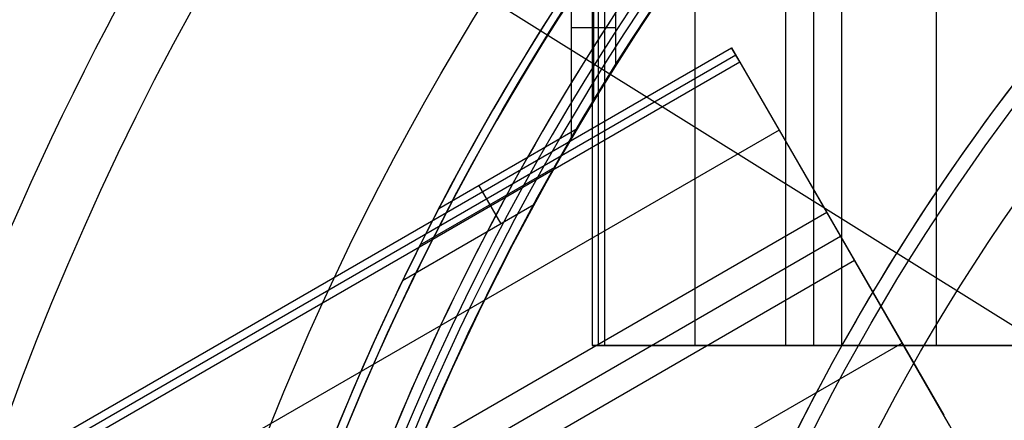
# Model space of a CAD drawing. Extents: x 19499 to 20475, y -6718 to -5871.
# Tile 18 of 60: x 19910 to 19938, y -6374 to -6362. Entities that reach past the tile are written whole.
import ezdxf

# ---------------------------------------------------------------- set-up
doc = ezdxf.new("R2010")
doc.units = 0
doc.layers.get('0').update_dxf_attribs({"linetype": 'CONTINUOUS'})
for name, color, linetype in [('BLANCO_METALICO', 7, 'CONTINUOUS'), ('COLOR', 7, 'CONTINUOUS'), ('LUZ', 7, 'CONTINUOUS')]:
    doc.layers.add(name, color=color, linetype=linetype)

msp = doc.modelspace()

# ---------------------------------------------------------------- linework, layer by layer
for p, q in [((19931.72561517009, -6371.428438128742, 51.53582294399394), (19931.72561517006, -5871.506605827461, 51.53582294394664)), ((19932.50223641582, -6371.428438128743, 51.95876642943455), (19932.50223641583, -5871.43905694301, 51.95876642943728)), ((19933.2788576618, -5871.438871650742, 52.38170991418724), (19933.27885766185, -6371.428438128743, 52.3817099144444)), ((19935.93829547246, -6371.428438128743, 52.75204316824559), (19935.93829547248, -5871.438871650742, 52.75204316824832)), ((19929.18956400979, -6371.428438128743, 51.1826715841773), (19929.18956400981, -5872.529603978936, 51.18267158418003)), ((19926.3054628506, -5877.438871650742, 52.3370903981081), (19926.30546285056, -6371.428438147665, 52.33709039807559)), ((19926.47948785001, -6371.428438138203, 51.58330531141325), (19926.47948785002, -5877.438871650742, 51.58330531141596)), ((19926.65351284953, -5877.438871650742, 50.82952022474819), (19926.65351284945, -6371.428438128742, 50.82952022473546)), ((19926.96217262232, -6359.442406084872, 49.49256787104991), (19926.96217262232, -6363.597213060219, 49.4925678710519)), ((19926.33911658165, -6360.347359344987, 52.19132007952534), (19926.33911658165, -6364.60412907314, 52.19132007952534)), ((19925.71606054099, -6361.282370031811, 54.89007228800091), (19925.71606054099, -6365.650211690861, 54.89007228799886)), ((19926.96217262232, -6362.546308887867, 49.49256787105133), (19925.71606054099, -6362.546308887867, 54.89007228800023)), ((19502.39954974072, -6610.096958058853, 78.50723206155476), (19930.20706351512, -6363.102174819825, 78.50723206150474)), ((19502.51202526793, -6610.291771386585, 79.48160212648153), (19930.31953904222, -6363.296988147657, 79.48160212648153)), ((19930.20706351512, -6363.102174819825, 78.50723206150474), (19932.86650132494, -6367.708456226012, 77.76656555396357)), ((19930.43201456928, -6363.491801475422, 80.4559721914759), (19930.20706351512, -6363.102174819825, 78.50723206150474)), ((19502.62450079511, -6610.486584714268, 80.45597219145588), (19930.43201456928, -6363.491801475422, 80.4559721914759)), ((19930.43201456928, -6363.491801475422, 80.4559721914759), (19937.82257222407, -6376.29262283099, 77.04348283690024)), ((19931.53678242, -6365.405315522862, 78.13689880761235), (19499.40420176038, -6614.8971772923, 78.13689880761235)), ((19922.01803043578, -6367.591314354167, 77.61144966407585), (19925.88839477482, -6365.356758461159, 77.61144966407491)), ((19921.49653761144, -6368.611841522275, 80.31020187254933), (19925.26316966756, -6366.437175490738, 80.31020187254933)), ((19923.75703713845, -6368.026184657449, 83.00895408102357), (19923.13398109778, -6366.947019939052, 77.61144966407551)), ((19932.66970133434, -6367.367588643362, 77.82137531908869), (19936.13786127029, -6373.374617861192, 77.8213751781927)), ((19932.86650132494, -6367.708456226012, 77.76656555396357), (19499.89349510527, -6617.685537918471, 77.7665655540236)), ((19924.67440658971, -6367.49654115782, 83.00895408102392), (19921.00262346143, -6369.616446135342, 83.00895408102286)), ((19932.86650132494, -6367.708456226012, 77.76656555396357), (19933.64312257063, -6369.053603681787, 76.92067858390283)), ((19933.25481194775, -6368.381029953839, 77.34362206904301), (19500.25114575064, -6618.375813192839, 77.34362206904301)), ((19933.64312257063, -6369.053603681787, 76.92067858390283), (19500.63945637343, -6619.048386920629, 76.92067858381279)), ((19936.30256038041, -6373.659885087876, 76.18001207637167), (19933.64312257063, -6369.053603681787, 76.92067858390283)), ((19934.0148178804, -6369.697398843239, 78.80166155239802), (19934.01481786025, -6369.697398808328, 76.81715961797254)), ((19934.97284147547, -6371.356744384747, 76.55034533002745), (19501.96917527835, -6621.351527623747, 76.55034533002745)), ((19941.17177491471, -6371.428438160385, 55.76924897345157), (19926.30546285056, -6371.428438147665, 52.33709039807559)), ((19926.30546285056, -6371.428438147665, 52.33709039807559), (19926.65351284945, -6371.428438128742, 50.82952022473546)), ((19926.65351284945, -6371.428438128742, 50.82952022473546), (19931.72561517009, -6371.428438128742, 51.53582294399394)), ((19938.92276108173, -6371.428438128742, 53.29938470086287), (19930.47361666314, -6371.428438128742, 53.29938452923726)), ((19931.72561517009, -6371.428438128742, 51.53582294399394), (19933.27885766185, -6371.428438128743, 52.3817099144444)), ((19933.27885766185, -6371.428438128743, 52.3817099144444), (19938.59773328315, -6371.428438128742, 53.12237642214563)), ((19933.92414092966, -6371.428438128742, 54.09600082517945), (19933.92414096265, -6371.428438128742, 52.47156720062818))]:
    msp.add_line(p, q)
at = {"extrusion": (-0.22495105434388, -7.42592876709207e-14, 0.9743700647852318)}
msp.add_lwpolyline([(6365.65021169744, 19427.3688284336), (6365.139662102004, 19427.67779683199), (6364.631116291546, 19427.99146154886), (6364.124634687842, 19428.30980361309), (6363.620277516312, 19428.63280297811), (6363.1181047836, 19428.96043852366), (6362.618176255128, 19429.2926880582), (6362.120551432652, 19429.62952832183), (6361.625289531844, 19429.97093498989), (6361.132449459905, 19430.31688267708), (6360.642089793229, 19430.66734494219), (6360.154268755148, 19431.02229429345), (6359.669044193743, 19431.38170219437), (6359.186473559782, 19431.74553907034), (6358.706613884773, 19432.11377431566), (6358.229521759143, 19432.48637630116), (6357.755253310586, 19432.86331238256), (6357.283864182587, 19433.2445489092), (6356.81540951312, 19433.63005123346), (6356.349943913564, 19434.01978372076), (6355.887521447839, 19434.41370976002), (6355.428195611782, 19434.81179177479), (6354.97201931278, 19435.21399123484), (6354.519044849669, 19435.62026866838), (6354.069323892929, 19436.03058367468), (6353.622907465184, 19436.4448949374), (6353.179845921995, 19436.86316023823), (6352.740188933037, 19437.2853364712), (6352.303985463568, 19437.71137965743), (6351.871283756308, 19438.14124496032), (6351.442131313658, 19438.57488670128), (6351.016574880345, 19439.01225837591), (6350.594660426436, 19439.45331267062), (6350.176433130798, 19439.89800147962), (6349.761937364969, 19440.34627592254), (6349.351216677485, 19440.79808636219), (6348.944313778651, 19441.25338242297), (6348.541270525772, 19441.71211300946), (6348.142127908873, 19442.17422632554), (6347.746926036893, 19442.63966989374), (6347.355704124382, 19443.10839057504), (6346.968500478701, 19443.58033458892), (6346.585352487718, 19444.05544753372), (6346.206296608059, 19444.53367440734), (6345.83136835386, 19445.01495962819), (6345.460602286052, 19445.49924705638), (6345.094032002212, 19445.98648001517), (6344.731690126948, 19446.47660131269), (6344.37360830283, 19446.96955326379), (6344.019817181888, 19447.4652777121), (6343.670346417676, 19447.96371605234), (6343.32522465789, 19448.46480925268), (6342.984479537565, 19448.96849787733), (6342.648137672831, 19449.47472210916), (6342.316224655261, 19449.98342177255), (6341.988765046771, 19450.49453635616), (6341.665782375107, 19451.00800503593), (6341.34729912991, 19451.52376669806), (6341.033336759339, 19452.04175996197), (6340.723915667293, 19452.5619232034), (6340.419055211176, 19453.08419457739), (6340.118773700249, 19453.60851204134), (6339.823088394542, 19454.13481337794), (6339.53201550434, 19454.66303621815), (6339.245570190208, 19455.19311806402), (6338.963766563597, 19455.72499631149), (6338.686617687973, 19456.25860827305), (6338.41413558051, 19456.7938912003), (6338.146331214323, 19457.33078230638), (6337.883214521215, 19457.86921878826), (6337.624794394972, 19458.40913784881), (6337.371078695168, 19458.9504767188), (6337.122074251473, 19459.4931726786), (6336.877786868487, 19460.03716307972), (6336.638221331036, 19460.58238536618), (6336.403381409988, 19461.1287770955), (6336.173269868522, 19461.67627595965), (6335.947888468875, 19462.22481980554), (6335.727237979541, 19462.77434665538), (6335.511318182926, 19463.32479472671), (6335.300127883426, 19463.87610245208), (6335.093664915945, 19464.42820849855), (6334.891926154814, 19464.98105178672), (6334.694907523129, 19465.5345715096), (6334.502604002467, 19466.088707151), (6334.315009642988, 19466.64339850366), (6334.132117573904, 19467.198585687), (6333.95392001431, 19467.75420916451), (6333.780408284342, 19468.31020976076), (6333.611572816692, 19468.86652867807), (6333.447403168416, 19469.42310751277), (6333.28788803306, 19469.97988827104), (6333.133015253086, 19470.53681338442), (6332.982771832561, 19471.09382572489), (6332.837143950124, 19471.6508686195), (6332.696116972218, 19472.20788586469), (6332.559675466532, 19472.76482174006), (6332.427803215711, 19473.32162102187), (6332.300483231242, 19473.87822899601), (6332.177697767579, 19474.43459147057), (6332.05942833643, 19474.99065478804), (6331.945655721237, 19475.54636583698), (6331.836359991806, 19476.10167206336), (6331.731520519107, 19476.65652148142), (6331.631115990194, 19477.2108626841), (6331.535124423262, 19477.76464485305), (6331.443523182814, 19478.31781776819), (6331.356288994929, 19478.87033181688), (6331.273397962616, 19479.42213800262), (6331.194825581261, 19479.97318795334), (6331.120546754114, 19480.52343392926), (6331.05053580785, 19481.07282883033), (6330.984766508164, 19481.62132620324), (6330.923212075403, 19482.16888024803), (6330.865845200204, 19482.71544582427), (6330.81263805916, 19483.26097845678), (6330.76356233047, 19483.80543434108), (6330.718589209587, 19484.34877034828), (6330.677689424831, 19484.89094402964), (6330.640833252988, 19485.43191362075), (6330.607990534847, 19485.97163804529), (6330.579130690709, 19486.5100769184), (6330.554222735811, 19487.04719054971), (6330.533235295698, 19487.58293994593), (6330.516136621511, 19488.11728681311), (6330.502894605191, 19488.65019355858), (6330.493476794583, 19489.18162329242), (6330.487850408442, 19489.71153982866), (6330.48598235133, 19490.23990768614), (6330.487781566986, 19490.75844860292), (6330.493200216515, 19491.27848183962), (6330.502269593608, 19491.79997387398), (6330.515020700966, 19492.32289052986), (6330.531484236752, 19492.84719697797), (6330.551690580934, 19493.3728577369), (6330.575669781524, 19493.89983667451), (6330.603451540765, 19494.42809700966), (6330.635065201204, 19494.95760131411), (6330.670539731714, 19495.48831151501), (6330.709903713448, 19496.02018889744), (6330.753185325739, 19496.55319410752), (6330.800412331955, 19497.08728715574), (6330.851612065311, 19497.62242742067), (6330.906811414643, 19498.158573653), (6330.966036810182, 19498.69568398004), (6331.029314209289, 19499.23371591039), (6331.096669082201, 19499.77262633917), (6331.168126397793, 19500.3123715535), (6331.243710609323, 19500.85290723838), (6331.323445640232, 19501.39418848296), (6331.407354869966, 19501.93616978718), (6331.495461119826, 19502.47880506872), (6331.587786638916, 19503.0220476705), (6331.684353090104, 19503.56585036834), (6331.7851815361, 19504.11016537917), (6331.890292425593, 19504.65494436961), (6331.999705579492, 19505.20013846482), (6332.113440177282, 19505.74569825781), (6332.231514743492, 19506.29157381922), (6332.353947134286, 19506.83771470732), (6332.48075452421, 19507.38406997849), (6332.611953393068, 19507.93058819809), (6332.747559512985, 19508.47721745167), (6332.887587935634, 19509.02390535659), (6333.032052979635, 19509.570599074), (6333.180968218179, 19510.11724532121), (6333.334346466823, 19510.66379038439), (6333.492199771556, 19511.21018013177), (6333.65453939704, 19511.75636002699), (6333.821375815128, 19512.30227514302), (6333.99271869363, 19512.84787017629), (6334.168576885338, 19513.39308946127), (6334.348958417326, 19513.93787698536), (6334.53387048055, 19514.48217640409), (6334.723319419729, 19515.02593105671), (6334.917310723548, 19515.56908398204), (6335.115849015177, 19516.11157793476), (6335.318938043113, 19516.65335540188), (6335.526580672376, 19517.19435861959), (6335.738778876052, 19517.73452959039), (6335.955533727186, 19518.27381010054), (6336.176845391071, 19518.81214173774), (6336.402713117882, 19519.34946590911), (6336.633135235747, 19519.88572385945), (6336.868109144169, 19520.42085668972), (6337.107631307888, 19520.95480537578), (6337.351697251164, 19521.48751078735), (6337.600301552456, 19522.01891370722), (6337.853437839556, 19522.54895485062), (6338.111098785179, 19523.07757488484), (6338.373276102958, 19523.60471444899), (6338.639960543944, 19524.13031417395), (6338.911141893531, 19524.65431470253), (6339.186808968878, 19525.17665670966), (6339.466949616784, 19525.69728092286), (6339.751550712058, 19526.21612814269), (6340.040598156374, 19526.73313926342), (6340.334076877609, 19527.24825529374), (6340.631970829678, 19527.76141737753), (6340.934262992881, 19528.27256681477), (6341.240935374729, 19528.78164508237), (6341.551969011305, 19529.28859385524), (6341.867343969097, 19529.79335502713), (6342.187039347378, 19530.2958707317), (6342.51103328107, 19530.7960833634), (6342.839302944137, 19531.29393559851), (6343.171824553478, 19531.78937041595), (6343.508573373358, 19532.28233111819), (6343.849523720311, 19532.77276135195), (6344.194648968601, 19533.26060512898), (6344.543921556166, 19533.74580684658), (6344.897312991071, 19534.22831130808), (6345.254793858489, 19534.70806374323), (6345.61633382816, 19535.18500982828), (6345.981901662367, 19535.65909570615), (6346.351465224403, 19536.13026800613), (6346.724991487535, 19536.59847386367), (6347.102446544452, 19537.06366093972), (6347.483795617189, 19537.52577744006), (6347.869003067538, 19537.98477213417), (6348.258032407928, 19538.44059437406), (6348.650846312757, 19538.89319411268), (6349.047406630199, 19539.34252192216), (6349.447674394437, 19539.78852901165), (6349.851609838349, 19540.23116724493), (6350.259172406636, 19540.67038915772), (6350.670320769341, 19541.10614797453), (6351.085012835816, 19541.5383976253), (6351.503205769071, 19541.96709276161), (6351.924856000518, 19542.39218877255), (6352.3499192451, 19542.81364180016), (6352.778350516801, 19543.23140875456), (6353.210104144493, 19543.64544732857), (6353.645133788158, 19544.05571601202), (6354.083392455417, 19544.46217410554), (6354.524832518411, 19544.86478173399), (6354.96940573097, 19545.26349985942), (6355.417063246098, 19545.65829029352), (6355.867755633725, 19546.04911570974), (6356.32143289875, 19546.4359396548), (6356.77804449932, 19546.81872655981), (6357.237539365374, 19547.1974417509), (6357.699865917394, 19547.5720514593), (6358.164972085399, 19547.94252283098), (6358.632805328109, 19548.30882393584), (6359.103312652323, 19548.67092377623), (6359.576440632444, 19549.02879229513), (6360.052135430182, 19549.3824003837), (6360.530342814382, 19549.73171988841), (6361.011008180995, 19550.07672361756), (6361.49407657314, 19550.4173853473), (6361.979492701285, 19550.7536798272), (6362.467200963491, 19551.08558278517), (6362.957145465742, 19551.41307093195), (6363.449270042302, 19551.73612196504), (6363.943518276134, 19552.05471457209), (6364.439833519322, 19552.36882843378)], dxfattribs=at)
at = {"extrusion": (-0.2249510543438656, 5.193090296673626e-14, 0.9743700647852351)}
msp.add_lwpolyline([(6365.957210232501, 19552.0150576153), (6365.443096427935, 19551.70746831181), (6364.93096886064, 19551.39512772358), (6364.420888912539, 19551.07805444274), (6363.912917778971, 19550.75626815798), (6363.40711644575, 19550.42978965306), (6362.903545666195, 19550.09864080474), (6362.402265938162, 19549.76284458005), (6361.903337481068, 19549.42242503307), (6361.406820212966, 19549.07740730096), (6360.912773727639, 19548.72781759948), (6360.421257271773, 19548.37368321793), (6359.932329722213, 19548.01503251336), (6359.446049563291, 19547.65189490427), (6358.962474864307, 19547.28430086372), (6358.481663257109, 19546.91228191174), (6358.003671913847, 19546.53587060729), (6357.52855752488, 19546.15510053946), (6357.056376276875, 19545.77000631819), (6356.587183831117, 19545.38062356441), (6356.121035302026, 19544.98698889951), (6355.657985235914, 19544.58913993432), (6355.198087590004, 19544.18711525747), (6354.74139571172, 19543.78095442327), (6354.287962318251, 19543.37069793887), (6353.837839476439, 19542.95638725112), (6353.391078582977, 19542.53806473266), (6352.947730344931, 19542.11577366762), (6352.507844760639, 19541.68955823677), (6352.071471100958, 19541.25946350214), (6351.638657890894, 19540.82553539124), (6351.209452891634, 19540.38782068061), (6350.783903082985, 19539.94636697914), (6350.362054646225, 19539.50122271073), (6349.943952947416, 19539.05243709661), (6349.52964252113, 19538.60006013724), (6349.119167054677, 19538.14414259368), (6348.712569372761, 19537.68473596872), (6348.309891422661, 19537.2218924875), (6347.911174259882, 19536.7556650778), (6347.516458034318, 19536.28610734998), (6347.125781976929, 19535.81327357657), (6346.739184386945, 19535.33721867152), (6346.356702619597, 19534.85799816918), (6345.978373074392, 19534.37566820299), (6345.604231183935, 19533.89028548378), (6345.234311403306, 19533.40190727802), (6344.8686472, 19532.91059138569), (6344.507271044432, 19532.41639611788), (6344.150214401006, 19531.91938027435), (6343.797507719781, 19531.41960312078), (6343.449180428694, 19530.9171243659), (6343.105260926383, 19530.41200413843), (6342.765776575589, 19529.90430296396), (6342.430753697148, 19529.39408174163), (6342.100217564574, 19528.88140172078), (6341.774192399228, 19528.36632447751), (6341.452701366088, 19527.84891189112), (6341.135766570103, 19527.32922612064), (6340.823409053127, 19526.80732958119), (6340.515648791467, 19526.28328492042), (6340.212504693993, 19525.75715499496), (6339.913994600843, 19525.22900284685), (6339.620135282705, 19524.69889168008), (6339.330942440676, 19524.16688483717), (6339.046430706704, 19523.6330457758), (6338.766613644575, 19523.0974380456), (6338.49150375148, 19522.56012526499), (6338.221112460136, 19522.02117109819), (6337.955450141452, 19521.4806392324), (6337.694526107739, 19520.93859335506), (6337.438348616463, 19520.39509713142), (6337.186924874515, 19519.85021418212), (6336.94026104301, 19519.3040080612), (6336.69836224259, 19518.75654223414), (6336.461232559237, 19518.2078800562), (6336.228875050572, 19517.65808475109), (6336.001291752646, 19517.10721938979), (6335.778483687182, 19516.55534686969), (6335.560450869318, 19516.00252989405), (6335.347192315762, 19515.4488309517), (6335.138706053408, 19514.89431229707), (6334.934989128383, 19514.33903593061), (6334.7360376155, 19513.78306357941), (6334.541846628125, 19513.22645667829), (6334.352410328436, 19512.66927635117), (6334.167721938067, 19512.11158339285), (6333.987773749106, 19511.55343825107), (6333.812557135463, 19510.99490100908), (6333.642062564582, 19510.43603136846), (6333.476279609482, 19509.87688863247), (6333.315196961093, 19509.31753168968), (6333.158802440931, 19508.75801899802), (6333.007083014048, 19508.19840856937), (6332.860024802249, 19507.6387579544), (6332.717613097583, 19507.07912422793), (6332.579832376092, 19506.51956397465), (6332.446666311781, 19505.96013327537), (6332.318097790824, 19505.40088769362), (6332.194108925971, 19504.84188226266), (6332.074681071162, 19504.28317147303), (6331.959794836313, 19503.72480926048), (6331.849430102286, 19503.1668489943), (6331.743566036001, 19502.60934346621), (6331.642181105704, 19502.05234487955), (6331.545253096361, 19501.49590483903), (6331.452759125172, 19500.94007434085), (6331.364675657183, 19500.38490376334), (6331.280978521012, 19499.83044285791), (6331.20164292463, 19499.27674074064), (6331.126643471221, 19498.72384588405), (6331.055954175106, 19498.17180610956), (6330.989548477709, 19497.62066858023), (6330.927399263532, 19497.07047979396), (6330.869478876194, 19496.52128557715), (6330.815759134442, 19495.97313107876), (6330.766211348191, 19495.4260607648), (6330.720806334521, 19494.88011841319), (6330.67951443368, 19494.33534710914), (6330.642305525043, 19493.79178924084), (6330.609149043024, 19493.24948649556), (6330.580013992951, 19492.70847985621), (6330.554868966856, 19492.16880959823), (6330.533682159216, 19491.63051528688), (6330.516421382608, 19491.09363577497), (6330.503054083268, 19490.55820920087), (6330.493547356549, 19490.02427298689), (6330.487867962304, 19489.49186383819), (6330.485982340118, 19488.96101774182), (6330.487734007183, 19488.44937446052), (6330.493009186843, 19487.93627781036), (6330.501837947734, 19487.4217599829), (6330.514250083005, 19486.90585378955), (6330.530275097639, 19486.38859266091), (6330.549942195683, 19485.87001064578), (6330.573280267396, 19485.35014240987), (6330.600317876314, 19484.8290232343), (6330.631083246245, 19484.30668901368), (6330.665604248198, 19483.78317625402), (6330.703908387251, 19483.25852207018), (6330.746022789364, 19482.73276418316), (6330.791974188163, 19482.20594091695), (6330.841788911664, 19481.67809119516), (6330.895492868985, 19481.14925453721), (6330.953111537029, 19480.61947105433), (6331.014669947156, 19480.08878144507), (6331.080192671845, 19479.55722699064), (6331.149703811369, 19479.02484954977), (6331.223226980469, 19478.49169155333), (6331.300785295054, 19477.95779599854), (6331.382401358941, 19477.42320644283), (6331.468097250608, 19476.88796699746), (6331.557894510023, 19476.35212232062), (6331.651814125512, 19475.81571761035), (6331.749876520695, 19475.27879859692), (6331.852101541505, 19474.7414115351), (6331.958508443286, 19474.20360319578), (6332.069115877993, 19473.6654208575), (6332.183941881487, 19473.12691229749), (6332.303003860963, 19472.58812578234), (6332.426318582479, 19472.04911005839), (6332.553902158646, 19471.50991434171), (6332.685770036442, 19470.97058830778), (6332.821936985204, 19470.43118208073), (6332.962417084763, 19469.89174622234), (6333.107223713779, 19469.35233172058), (6333.25636953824, 19468.81298997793), (6333.409866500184, 19468.27377279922), (6333.567725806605, 19467.73473237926), (6333.729957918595, 19467.19592129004), (6333.896572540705, 19466.65739246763), (6334.067578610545, 19466.11919919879), (6334.242984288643, 19465.5813951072), (6334.422796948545, 19465.04403413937), (6334.60702316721, 19464.50717055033), (6334.79566871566, 19463.97085888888), (6334.98873854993, 19463.43515398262), (6335.186236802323, 19462.90011092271), (6335.388166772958, 19462.36578504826), (6335.594530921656, 19461.8322319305), (6335.805330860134, 19461.29950735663), (6336.020567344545, 19460.76766731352), (6336.240240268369, 19460.23676797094), (6336.464348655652, 19459.70686566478), (6336.692890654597, 19459.17801687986), (6336.925863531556, 19458.65027823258), (6337.163263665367, 19458.12370645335), (6337.405086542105, 19457.59835836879), (6337.651326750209, 19457.07429088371), (6337.901977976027, 19456.55156096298), (6338.157032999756, 19456.0302256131), (6338.416483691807, 19455.51034186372), (6338.68032100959, 19454.99196674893), (6338.948534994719, 19454.47515728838), (6339.221114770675, 19453.95997046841), (6339.498048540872, 19453.44646322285), (6339.7793235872, 19452.93469241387), (6340.064926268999, 19452.42471481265), (6340.354842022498, 19451.91658708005), (6340.649055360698, 19451.41036574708), (6340.947549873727, 19450.90610719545), (6341.25030822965, 19450.40386763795), (6341.557312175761, 19449.90370309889), (6341.868542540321, 19449.40566939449), (6342.183979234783, 19448.90982211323), (6342.503601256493, 19448.41621659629), (6342.827386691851, 19447.92490791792), (6343.155312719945, 19447.43595086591), (6343.487355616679, 19446.94939992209), (6343.823490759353, 19446.46530924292), (6344.163692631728, 19445.98373264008), (6344.507934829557, 19445.50472356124), (6344.856190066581, 19445.02833507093), (6345.208430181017, 19444.55461983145), (6345.564626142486, 19444.08363008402), (6345.924748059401, 19443.61541762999), (6346.288765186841, 19443.15003381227), (6346.65664593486, 19442.68752949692), (6347.028357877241, 19442.22795505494), (6347.403867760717, 19441.77136034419), (6347.783141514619, 19441.31779469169), (6348.166144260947, 19440.86730687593), (6348.552840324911, 19440.41994510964), (6348.943193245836, 19439.97575702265), (6349.33716578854, 19439.53478964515), (6349.734719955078, 19439.09708939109), (6350.135816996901, 19438.66270204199), (6350.540417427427, 19438.23167273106), (6350.948481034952, 19437.80404592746), (6351.35996689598, 19437.37986542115), (6351.774833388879, 19436.95917430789), (6352.193038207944, 19436.54201497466), (6352.614538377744, 19436.12842908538), (6353.039290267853, 19435.71845756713), (6353.467249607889, 19435.31214059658), (6353.898371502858, 19434.90951758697), (6354.332610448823, 19434.51062717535), (6354.769920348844, 19434.11550721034), (6355.210254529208, 19433.72419474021), (6355.653565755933, 19433.33672600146), (6356.099806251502, 19432.95313640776), (6356.548927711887, 19432.57346053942), (6357.00088132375, 19432.19773213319), (6357.455617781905, 19431.82598407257), (6357.913087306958, 19431.45824837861), (6358.373239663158, 19431.09455620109), (6358.836024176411, 19430.73493781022), (6359.301389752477, 19430.37942258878), (6359.769284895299, 19430.02803902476), (6360.239657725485, 19429.68081470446), (6360.712455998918, 19429.33777630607), (6361.187627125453, 19428.99894959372), (6361.665118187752, 19428.66435941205), (6362.144875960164, 19428.33402968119), (6362.626846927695, 19428.00798339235), (6363.110977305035, 19427.68624260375), (6363.59721305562, 19427.36882843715)], dxfattribs=at)
for points in [[(19925.25789943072, -6361.992073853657), (19925.01714778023, -6362.371634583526), (19924.77872577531, -6362.752666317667), (19924.54264131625, -6363.135153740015), (19924.30890230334, -6363.5190815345), (19924.07751663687, -6363.904434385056), (19923.84849221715, -6364.291196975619), (19923.62183694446, -6364.679353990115), (19923.3975587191, -6365.068890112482), (19923.17566544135, -6365.459790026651), (19922.95616501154, -6365.852038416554), (19922.73906532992, -6366.245619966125), (19922.52437429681, -6366.640519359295), (19922.31209981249, -6367.036721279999), (19922.10224977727, -6367.434210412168), (19921.89483209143, -6367.832971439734), (19921.68985465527, -6368.232989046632), (19921.48732536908, -6368.634247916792), (19921.28725213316, -6369.036732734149), (19921.08964284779, -6369.440428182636), (19920.89450541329, -6369.845318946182), (19920.70184772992, -6370.251389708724), (19920.511677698, -6370.658625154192), (19920.32400321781, -6371.067009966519), (19920.13883218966, -6371.47652882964), (19919.95617251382, -6371.887166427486), (19919.7760320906, -6372.298907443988), (19919.59841882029, -6372.711736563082), (19919.42334060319, -6373.125638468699), (19919.25080533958, -6373.540597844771)], [(19927.00033354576, -6362.060535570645), (19926.7599718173, -6362.429396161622), (19926.52187654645, -6362.799727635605), (19926.2860554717, -6363.171514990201), (19926.05251633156, -6363.54474322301), (19925.82126686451, -6363.919397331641), (19925.59231480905, -6364.295462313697), (19925.36566790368, -6364.672923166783), (19925.14133388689, -6365.051764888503), (19924.91932049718, -6365.431972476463), (19924.69963547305, -6365.813530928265), (19924.48228655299, -6366.196425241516), (19924.2672814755, -6366.58064041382), (19924.05462797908, -6366.966161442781), (19923.84433380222, -6367.352973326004), (19923.63640668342, -6367.741061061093), (19923.43085436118, -6368.130409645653), (19923.22768457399, -6368.52100407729), (19923.02690506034, -6368.912829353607), (19922.82852355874, -6369.305870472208), (19922.63254780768, -6369.700112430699), (19922.43898554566, -6370.095540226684), (19922.24784451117, -6370.492138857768), (19922.05913244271, -6370.889893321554), (19921.87285707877, -6371.28878861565), (19921.68902615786, -6371.688809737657), (19921.50764741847, -6372.089941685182), (19921.32872859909, -6372.492169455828), (19921.15227743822, -6372.895478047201), (19920.97830167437, -6373.299852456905), (19920.80680904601, -6373.705277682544)]]:
    msp.add_lwpolyline(points)
at = {"extrusion": (0.1124755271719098, -0.1948133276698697, 0.9743700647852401)}
msp.add_lwpolyline([(14073.64716361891, -15061.4098901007), (14073.12609400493, -15061.71468128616), (14072.60697433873, -15062.02433157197), (14072.08986789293, -15062.33882315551), (14071.57483777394, -15062.65813709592), (14071.06194689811, -15062.982253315), (14070.55125796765, -15063.31115059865), (14070.04283344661, -15063.64480659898), (14069.53673553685, -15063.98319783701), (14069.03302615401, -15064.32629970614), (14068.53176690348, -15064.67408647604), (14068.03301905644, -15065.02653129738), (14067.53684352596, -15065.38360620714), (14067.04330084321, -15065.74528213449), (14066.55245113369, -15066.1115289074), (14066.0643540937, -15066.48231525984), (14065.57906896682, -15066.85760883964), (14065.09665452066, -15067.23737621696), (14064.61716902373, -15067.62158289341), (14064.1406702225, -15068.01019331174), (14063.66721531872, -15068.40317086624), (14063.19686094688, -15068.80047791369), (14062.72966315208, -15069.20207578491), (14062.265677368, -15069.60792479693), (14061.80495839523, -15070.01798426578), (14061.34756037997, -15070.43221251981), (14060.8935367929, -15070.8505669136), (14060.44294040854, -15071.27300384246), (14059.99582328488, -15071.69947875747), (14059.5522367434, -15072.12994618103), (14059.11223134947, -15072.56435972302), (14058.6758568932, -15073.0026720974), (14058.24316237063, -15073.44483513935), (14057.81419596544, -15073.89079982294), (14057.38900503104, -15074.34051627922), (14056.96763607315, -15074.79393381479), (14056.55013473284, -15075.25100093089), (14056.13654577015, -15075.71166534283), (14055.72691304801, -15076.17587399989), (14055.3212795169, -15076.64357310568), (14054.91968719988, -15077.11470813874), (14054.52217717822, -15077.5892238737), (14054.12878957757, -15078.06706440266), (14053.73956355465, -15078.54817315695), (14053.35453728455, -15079.03249292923), (14052.97374794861, -15079.51996589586), (14052.59723172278, -15080.01053363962), (14052.22502376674, -15080.5041371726), (14051.8571582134, -15081.00071695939), (14051.49366815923, -15081.50021294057), (14051.13458565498, -15082.00256455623), (14050.7799416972, -15082.5077107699), (14050.42976622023, -15083.01559009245), (14050.08408808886, -15083.52614060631), (14049.74293509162, -15084.0392999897), (14049.40633393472, -15084.55500554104), (14049.07431023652, -15085.07319420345), (14048.74688852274, -15085.5938025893), (14048.42409222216, -15086.11676700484), (14048.10594366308, -15086.64202347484), (14047.79246407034, -15087.16950776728), (14047.48367356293, -15087.69915541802), (14047.17959115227, -15088.23090175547), (14046.88023474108, -15088.76468192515), (14046.58562112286, -15089.30043091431), (14046.29576598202, -15089.83808357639), (14046.01068389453, -15090.37757465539), (14045.73038832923, -15090.91883881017), (14045.45489164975, -15091.46181063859), (14045.18420511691, -15092.0064247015), (14044.91833889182, -15092.5526155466), (14044.65730203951, -15093.10031773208), (14044.40110253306, -15093.6494658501), (14044.14974725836, -15094.19999455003), (14043.90324201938, -15094.75183856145), (14043.66159154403, -15095.30493271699), (14043.42479949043, -15095.85921197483), (14043.19286845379, -15096.41461144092), (14042.96579997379, -15096.97106639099), (14042.74359454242, -15097.52851229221), (14042.5262516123, -15098.08688482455), (14042.31376960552, -15098.64611990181), (14042.10614592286, -15099.20615369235), (14041.90337695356, -15099.7669226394), (14041.70545808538, -15100.3283634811), (14041.51238371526, -15100.89041327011), (14041.32414726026, -15101.45300939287), (14041.14074116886, -15102.01608958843), (14040.96215693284, -15102.57959196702), (14040.78838509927, -15103.14345502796), (14040.61941528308, -15103.70761767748), (14040.4552361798, -15104.27201924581), (14040.29583557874, -15104.83659950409), (14040.14120037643, -15105.40129868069), (14039.99131659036, -15105.96605747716), (14039.84616937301, -15106.53081708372), (14039.70574302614, -15107.09551919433), (14039.57002101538, -15107.66010602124), (14039.43898598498, -15108.22452030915), (14039.31261977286, -15108.78870534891), (14039.19090342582, -15109.35260499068), (14039.07381721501, -15109.91616365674), (14038.96134065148, -15110.47932635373), (14038.85345250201, -15111.04203868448), (14038.75013080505, -15111.6042468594), (14038.65135288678, -15112.16589770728), (14038.55709537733, -15112.72693868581), (14038.46733422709, -15113.28731789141), (14038.38204472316, -15113.84698406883), (14038.30120150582, -15114.40588662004), (14038.22477858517, -15114.96397561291), (14038.15274935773, -15115.52120178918), (14038.08508662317, -15116.07751657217), (14038.02176260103, -15116.63287207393), (14037.96274894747, -15117.18722110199), (14037.90801677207, -15117.74051716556), (14037.85753665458, -15118.29271448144), (14037.81127866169, -15118.84376797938), (14037.76921236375, -15119.39363330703), (14037.73130685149, -15119.94226683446), (14037.69753075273, -15120.48962565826), (14037.66785224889, -15121.03566760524), (14037.64223909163, -15121.58035123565), (14037.62065861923, -15122.12363584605), (14037.60307777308, -15122.66548147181), (14037.58946311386, -15123.20584888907), (14037.57978083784, -15123.7446996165), (14037.57399679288, -15124.2819959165), (14037.57207649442, -15124.8177007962)], dxfattribs=at)
at = {"extrusion": (0.11247552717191, -0.1948133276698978, 0.9743700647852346)}
msp.add_lwpolyline([(14035.27207649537, -15124.81770079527), (14035.27386928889, -15124.2917622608), (14035.27926823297, -15123.76433607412), (14035.28830397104, -15123.23545503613), (14035.30100686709, -15122.70515257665), (14035.31740699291, -15122.17346275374), (14035.33753411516, -15121.64042025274), (14035.3614176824, -15121.10606038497), (14035.38908681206, -15120.57041908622), (14035.42057027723, -15120.03353291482), (14035.45589649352, -15119.49543904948), (14035.49509350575, -15118.95617528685), (14035.53818897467, -15118.41578003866), (14035.58521016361, -15117.87429232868), (14035.63618392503, -15117.33175178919), (14035.69113668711, -15116.78819865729), (14035.75009444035, -15116.24367377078), (14035.813082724, -15115.69821856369), (14035.88012661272, -15115.15187506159), (14035.951250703, -15114.60468587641), (14036.02647909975, -15114.05669420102), (14036.10583540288, -15113.50794380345), (14036.18934269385, -15112.95847902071), (14036.27702352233, -15112.40834475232), (14036.36889989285, -15111.85758645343), (14036.46499325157, -15111.30625012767), (14036.56532447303, -15110.75438231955), (14036.66991384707, -15110.20203010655), (14036.77878106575, -15109.64924109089), (14036.89194521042, -15109.09606339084), (14037.0094247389, -15108.54254563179), (14037.1312374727, -15107.98873693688), (14037.25740058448, -15107.43468691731), (14037.38793058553, -15106.88044566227), (14037.52284331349, -15106.32606372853), (14037.66215392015, -15105.77159212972), (14037.80587685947, -15105.21708232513), (14037.95402587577, -15104.66258620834), (14038.10661399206, -15104.1081560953), (14038.26365349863, -15103.55384471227), (14038.42515594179, -15102.99970518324), (14038.59113211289, -15102.44579101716), (14038.76159203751, -15101.89215609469), (14038.93654496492, -15101.33885465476), (14039.11599935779, -15100.78594128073), (14039.29996288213, -15100.2334708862), (14039.48844239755, -15099.68149870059), (14039.68144394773, -15099.13008025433), (14039.87897275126, -15098.57927136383), (14040.08103319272, -15098.02912811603), (14040.28762881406, -15097.47970685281), (14040.49876230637, -15096.93106415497), (14040.71443550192, -15096.38325682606), (14040.9346493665, -15095.83634187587), (14041.1594039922, -15095.29037650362), (14041.38869859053, -15094.74541808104), (14041.62253148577, -15094.20152413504), (14041.86090010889, -15093.6587523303), (14042.10380099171, -15093.11716045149), (14042.35122976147, -15092.57680638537), (14042.60318113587, -15092.03774810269), (14042.85964891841, -15091.50004363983), (14043.12062599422, -15090.96375108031), (14043.38610432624, -15090.42892853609), (14043.65607495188, -15089.89563412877), (14043.93052798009, -15089.36392597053), (14044.20945258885, -15088.83386214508), (14044.49283702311, -15088.30550068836), (14044.78066859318, -15087.77889956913), (14045.0729336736, -15087.25411666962), (14045.36961770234, -15086.73120976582), (14045.67070518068, -15086.21023650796), (14045.97617967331, -15085.69125440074), (14046.28602380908, -15085.17432078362), (14046.60021928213, -15084.65949281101), (14046.91874685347, -15084.14682743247), (14047.24158635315, -15083.6363813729), (14047.56871668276, -15083.12821111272), (14047.90011581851, -15082.62237286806), (14048.23576081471, -15082.11892257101), (14048.57562780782, -15081.61791584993), (14048.91969202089, -15081.11940800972), (14049.26792776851, -15080.62345401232), (14049.62030846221, -15080.13010845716), (14049.97680661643, -15079.6394255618), (14050.33739385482, -15079.15145914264), (14050.70204091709, -15078.66626259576), (14051.07071766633, -15078.18388887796), (14051.4433930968, -15077.70439048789), (14051.82003534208, -15077.22781944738), (14052.20061168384, -15076.75422728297), (14052.58508856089, -15076.2836650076), (14052.97343157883, -15075.81618310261), (14053.36560552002, -15075.35183149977), (14053.76157435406, -15074.89065956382), (14054.16130124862, -15074.43271607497), (14054.56474858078, -15073.97804921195), (14054.97187794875, -15073.52670653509), (14055.38265018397, -15073.07873496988), (14055.7970253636, -15072.63418079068), (14056.21496282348, -15072.19308960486), (14056.63642117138, -15071.75550633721), (14057.06135830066, -15071.32147521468), (14057.48973140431, -15070.8910397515), (14057.92149698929, -15070.46424273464), (14058.35661089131, -15070.04112620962), (14058.79502828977, -15069.62173146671), (14059.23670372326, -15069.20609902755), (14059.68159110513, -15068.79426863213), (14060.12964373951, -15068.38627922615), (14060.58081433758, -15067.98216894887), (14061.03505503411, -15067.58197512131), (14061.49231740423, -15067.18573423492), (14061.95255248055, -15066.79348194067), (14062.41571077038, -15066.40525303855), (14062.88174227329, -15066.02108146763), (14063.35059649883, -15065.6410002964), (14063.82222248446, -15065.26504171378), (14064.29656881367, -15064.89323702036), (14064.77358363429, -15064.52561662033), (14065.25321467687, -15064.16221001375), (14065.73540927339, -15063.80304578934), (14066.22011437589, -15063.44815161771), (14066.70727657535, -15063.09755424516), (14067.19684212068, -15062.75127948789), (14067.68875693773, -15062.40935222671), (14068.1829666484, -15062.07179640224), (14068.67941658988, -15061.73863501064), (14069.17805183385, -15061.40989009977)], dxfattribs=at)
at = {"extrusion": (0.1124755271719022, -0.1948133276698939, 0.9743700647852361)}
msp.add_lwpolyline([(14037.57207649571, -15123.53881084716), (14037.57387571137, -15123.02026993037), (14037.57929436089, -15122.50023669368), (14037.58836373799, -15121.97874465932), (14037.60111484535, -15121.45582800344), (14037.61757838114, -15120.93152155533), (14037.63778472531, -15120.4058607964), (14037.66176392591, -15119.87888185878), (14037.68954568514, -15119.35062152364), (14037.72115934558, -15118.82111721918), (14037.75663387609, -15118.29040701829), (14037.79599785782, -15117.75852963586), (14037.83927947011, -15117.22552442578), (14037.88650647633, -15116.69143137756), (14037.93770620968, -15116.15629111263), (14037.99290555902, -15115.62014488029), (14038.05213095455, -15115.08303455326), (14038.11540835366, -15114.54500262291), (14038.18276322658, -15114.00609219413), (14038.25422054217, -15113.4663469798), (14038.3298047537, -15112.92581129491), (14038.40953978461, -15112.38453005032), (14038.49344901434, -15111.84254874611), (14038.5815552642, -15111.29991346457), (14038.67388078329, -15110.7566708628), (14038.77044723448, -15110.21286816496), (14038.87127568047, -15109.66855315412), (14038.97638656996, -15109.12377416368), (14039.08579972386, -15108.57858006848), (14039.19953432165, -15108.03302027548), (14039.31760888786, -15107.48714471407), (14039.44004127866, -15106.94100382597), (14039.56684866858, -15106.3946485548), (14039.69804753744, -15105.84813033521), (14039.83365365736, -15105.30150108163), (14039.97368208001, -15104.75481317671), (14040.11814712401, -15104.2081194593), (14040.26706236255, -15103.6614732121), (14040.4204406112, -15103.1149281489), (14040.57829391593, -15102.56853840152), (14040.74063354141, -15102.0223585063), (14040.9074699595, -15101.47644339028), (14041.078812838, -15100.93084835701), (14041.25467102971, -15100.38562907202), (14041.4350525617, -15099.84084154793), (14041.61996462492, -15099.2965421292), (14041.8094135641, -15098.75278747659), (14042.00340486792, -15098.20963455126), (14042.20194315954, -15097.66714059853), (14042.40503218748, -15097.12536313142), (14042.61267481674, -15096.58435991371), (14042.82487302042, -15096.04418894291), (14043.04162787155, -15095.50490843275), (14043.26293953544, -15094.96657679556), (14043.48880726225, -15094.42925262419), (14043.71922938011, -15093.89299467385), (14043.95420328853, -15093.35786184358), (14044.19372545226, -15092.82391315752), (14044.43779139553, -15092.29120774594), (14044.68639569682, -15091.75980482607), (14044.93953198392, -15091.22976368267), (14045.19719292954, -15090.70114364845), (14045.45937024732, -15090.17400408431), (14045.72605468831, -15089.64840435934), (14045.99723603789, -15089.12440383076), (14046.27290311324, -15088.60206182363), (14046.55304376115, -15088.08143761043), (14046.83764485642, -15087.5625903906), (14047.12669230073, -15087.04557926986), (14047.42017102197, -15086.53046323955), (14047.71806497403, -15086.01730115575), (14048.02035713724, -15085.50615171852), (14048.32702951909, -15084.99707345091), (14048.63806315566, -15084.49012467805), (14048.95343811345, -15083.98536350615), (14049.27313349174, -15083.48284780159), (14049.59712742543, -15082.98263516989), (14049.9253970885, -15082.48478293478), (14050.25791869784, -15081.98934811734), (14050.59466751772, -15081.49638741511), (14050.93561786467, -15081.00595718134), (14051.28074311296, -15080.51811340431), (14051.63001570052, -15080.03291168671), (14051.98340713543, -15079.5504072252), (14052.34088800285, -15079.07065479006), (14052.70242797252, -15078.59370870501), (14053.06799580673, -15078.11962282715), (14053.43755936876, -15077.64845052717), (14053.81108563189, -15077.18024466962), (14054.18854068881, -15076.71505759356), (14054.56988976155, -15076.25294109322), (14054.9550972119, -15075.79394639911), (14055.34412655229, -15075.33812415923), (14055.73694045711, -15074.8855244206), (14056.13350077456, -15074.43619661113), (14056.53376853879, -15073.99018952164), (14056.93770398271, -15073.54755128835), (14057.345266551, -15073.10832937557), (14057.7564149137, -15072.67257055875), (14058.17110698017, -15072.24032090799), (14058.58929991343, -15071.81162577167), (14059.01095014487, -15071.38652976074), (14059.43601338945, -15070.96507673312), (14059.86444466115, -15070.54730977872), (14060.29619828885, -15070.13327120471), (14060.73122793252, -15069.72300252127), (14061.16948659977, -15069.31654442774), (14061.61092666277, -15068.91393679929), (14062.05549987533, -15068.51521867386), (14062.50315739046, -15068.12042823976), (14062.95384977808, -15067.72960282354), (14063.40752704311, -15067.34277887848), (14063.86413864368, -15066.95999197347), (14064.32363350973, -15066.58127678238), (14064.78596006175, -15066.20666707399), (14065.25106622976, -15065.8361957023), (14065.71889947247, -15065.46989459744), (14066.18940679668, -15065.10779475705), (14066.6625347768, -15064.74992623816), (14067.13822957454, -15064.39631814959), (14067.61643695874, -15064.04699864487), (14068.09710232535, -15063.70199491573), (14068.58017071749, -15063.36133318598), (14069.06558684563, -15063.02503870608), (14069.55329510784, -15062.69313574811), (14070.0432396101, -15062.36564760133), (14070.53536418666, -15062.04259656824), (14071.02961242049, -15061.72400396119), (14071.52592766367, -15061.4098900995)], dxfattribs=at)
at = {"extrusion": (0.1124755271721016, -0.1948133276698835, 0.9743700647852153)}
msp.add_lwpolyline([(14067.28611769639, -15061.40989011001), (14066.8107028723, -15061.74500777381), (14066.33753940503, -15062.08419905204), (14065.86667644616, -15062.4274405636), (14065.39816284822, -15062.77470810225), (14064.93204714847, -15063.12597664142), (14064.46837755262, -15063.48122033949), (14064.00720191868, -15063.84041254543), (14063.548567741, -15064.20352580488), (14063.09252213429, -15064.57053186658), (14062.63911181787, -15064.94140168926), (14062.18838310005, -15065.31610544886), (14061.74038186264, -15065.69461254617), (14061.29515354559, -15066.07689161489), (14060.85274313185, -15066.46291052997), (14060.41319513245, -15066.85263641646), (14059.97655357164, -15067.24603565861), (14059.54286197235, -15067.64307390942), (14059.11216334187, -15068.04371610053), (14058.6845001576, -15068.44792645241), (14058.25991435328, -15068.85566848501), (14057.83844730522, -15069.26690502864), (14057.42013981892, -15069.68159823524), (14057.00503211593, -15070.09970959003), (14056.59316382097, -15070.52119992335), (14056.18457394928, -15070.94602942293), (14055.77930089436, -15071.37415764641), (14055.3773824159, -15071.80554353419), (14054.9788556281, -15072.24014542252), (14054.58375698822, -15072.67792105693), (14054.19212228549, -15073.11882760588), (14053.8039866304, -15073.5628216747), (14053.41938444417, -15074.00985931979), (14053.03834944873, -15074.459896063), (14052.66091465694, -15074.91288690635), (14052.28711236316, -15075.36878634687), (14051.91697413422, -15075.8275483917), (14051.55053080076, -15076.28912657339), (14051.18781244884, -15076.75347396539), (14050.82884841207, -15077.22054319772), (14050.47366726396, -15077.6902864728), (14050.12229681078, -15078.16265558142), (14049.77476408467, -15078.63760191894), (14049.43109533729, -15079.11507650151), (14049.09131603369, -15079.59502998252), (14048.75545084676, -15080.07741266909), (14048.42352365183, -15080.56217453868), (14048.09555752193, -15081.04926525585), (14047.77157472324, -15081.53863418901), (14047.45159671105, -15082.03023042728), (14047.13564412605, -15082.52400279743), (14046.82373679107, -15083.01989988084), (14046.51589370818, -15083.51787003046), (14046.21213305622, -15084.01786138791), (14045.91247218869, -15084.51982190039), (14045.61692763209, -15085.02369933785), (14045.32551508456, -15085.52944130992), (14045.03824941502, -15086.03699528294), (14044.75514466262, -15086.5463085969), (14044.47621403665, -15087.05732848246), (14044.20146991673, -15087.57000207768), (14043.93092385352, -15088.08427644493), (14043.66458656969, -15088.60009858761), (14043.4024679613, -15089.11741546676), (14043.14457709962, -15089.63617401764), (14042.8909222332, -15090.15632116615), (14042.64151079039, -15090.67780384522), (14042.39634938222, -15091.20056901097), (14042.15544380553, -15091.72456365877), (14041.91879904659, -15092.24973483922), (14041.68641928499, -15092.77602967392), (14041.45830789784, -15093.30339537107), (14041.23446746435, -15093.83177924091), (14041.01489977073, -15094.36112871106), (14040.79960581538, -15094.89139134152), (14040.58858581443, -15095.42251483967), (14040.38183920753, -15095.95444707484), (14040.17936466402, -15096.48713609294), (14039.98116008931, -15097.02053013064), (14039.78722263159, -15097.55457762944), (14039.5975486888, -15098.08922724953), (14039.41213391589, -15098.62442788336), (14039.2309732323, -15099.16012866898), (14039.05406082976, -15099.69627900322), (14038.88139018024, -15100.23282855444), (14038.71295404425, -15100.76972727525), (14038.54874447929, -15101.30692541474), (14038.38875284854, -15101.84437353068), (14038.23296982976, -15102.38202250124), (14038.08138542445, -15102.91982353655), (14037.9339889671, -15103.45772819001), (14037.79076913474, -15103.99568836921), (14037.65171395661, -15104.53365634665), (14037.51681082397, -15105.0715847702), (14037.38604650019, -15105.60942667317), (14037.25940713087, -15106.14713548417), (14037.13687825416, -15106.68466503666), (14037.01844481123, -15107.22196957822), (14036.90409115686, -15107.75900377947), (14036.79380107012, -15108.29572274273), (14036.68755776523, -15108.83208201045), (14036.58534390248, -15109.36803757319), (14036.48714159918, -15109.90354587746), (14036.39293244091, -15110.43856383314), (14036.3026974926, -15110.97304882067), (14036.2164173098, -15111.50695869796), (14036.1340719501, -15112.04025180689), (14036.05564098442, -15112.57288697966), (14035.98110350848, -15113.10482354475), (14035.91043815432, -15113.63602133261), (14035.84362310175, -15114.16644068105), (14035.78063608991, -15114.69604244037), (14035.72145442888, -15115.22478797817), (14035.66605501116, -15115.75263918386), (14035.61441432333, -15116.27955847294), (14035.56650845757, -15116.80550879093), (14035.52231312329, -15117.33045361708), (14035.48180365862, -15117.85435696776), (14035.44495504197, -15118.37718339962), (14035.41174190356, -15118.89889801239), (14035.38213853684, -15119.41946645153), (14035.35611890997, -15119.93885491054), (14035.33365667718, -15120.45703013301), (14035.31472519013, -15120.97395941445), (14035.29929750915, -15121.48961060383), (14035.2873464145, -15122.0039521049), (14035.2788444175, -15122.51695287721), (14035.2737637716, -15123.02858243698), (14035.27207648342, -15123.53881085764)], dxfattribs=at)
at = {"extrusion": (0, 0, -1)}
for centre, radius, start, end in [((-19986.97575810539, -6401.428438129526, -89.37470231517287), 70.9424557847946, 329.9999999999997, 149.9999999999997), ((-19986.97575810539, -6401.428438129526, -46.50000292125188), 70.9424557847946, 329.9999999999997, 149.9999999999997), ((-19986.97575810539, -6401.428438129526, -88.12500292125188), 52.0912327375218, 329.9999999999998, 149.9999999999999), ((-19986.97575810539, -6401.428438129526, -89.37470231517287), 70.94245578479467, 149.9999999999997, 329.9999999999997), ((-19986.97575810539, -6401.428438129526, -46.50000292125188), 70.94245578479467, 149.9999999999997, 329.9999999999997)]:
    msp.add_arc(centre, radius, start, end, dxfattribs=at)
for centre, radius, start, end in [((19986.97575810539, -6401.428438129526, 89.37470231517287), 73.2424557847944, 30.00000000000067, 210.0000000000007), ((19986.97575810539, -6401.428438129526, 68.68735261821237), 73.24245578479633, 91.17126672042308, 191.5820307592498), ((19986.97575810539, -6401.428438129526, 46.50000292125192), 71.74245578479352, 52.4999999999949, 187.500000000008), ((19986.97575814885, -6401.428438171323, 88.63012703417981), 71.44457953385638, 30.0000000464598, 209.9999999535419), ((19986.97575810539, -6401.428438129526, 89.05580518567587), 71.21139006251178, 29.99999999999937, 209.9999999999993), ((19986.97575810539, -6401.428438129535, 88.12500292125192), 70.93945536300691, 75.00000000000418, 164.9999999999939), ((19986.97575810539, -6401.428438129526, 67.93735261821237), 70.94245578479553, 93.83645893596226, 193.7167436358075), ((19986.97575810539, -6401.428438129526, 67.12500292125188), 53.5819397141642, 30.00000000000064, 210.0000000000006), ((19986.97575810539, -6401.428438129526, 65.62055118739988), 53.58193971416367, 29.99999999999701, 209.999999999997), ((19986.97575810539, -6401.428438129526, 67.12500292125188), 52.0912327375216, 30.00000000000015, 210.0000000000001), ((19986.97575810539, -6401.428438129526, 77.62500292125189), 52.09123273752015, 29.99999999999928, 209.9999999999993), ((19986.97575810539, -6401.428438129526, 89.37470231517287), 73.2424557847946, 210.0000000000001, 30.00000000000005), ((19986.97575809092, -6401.428438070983, 88.63012703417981), 71.44457953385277, 210.0000000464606, 29.99999995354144), ((19986.97575810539, -6401.428438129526, 89.05580518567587), 71.21139006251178, 209.9999999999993, 29.99999999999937)]:
    msp.add_arc(centre, radius, start, end)
at = {"extrusion": (0.9743700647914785, -7.42205910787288e-11, 0.2249510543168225)}
msp.add_arc((-6587.312099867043, -4514.128343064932, 19427.3688290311), 237.5083395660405, 19.62272159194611, 21.04790822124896, dxfattribs=at)
at = {"extrusion": (0.4871850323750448, -0.8438292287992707, -0.2249510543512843)}
msp.add_arc((14281.42712734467, 3639.594565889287, 15061.40988980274), 223.6484129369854, 200.1935262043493, 201.7132034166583, dxfattribs=at)
at = {"extrusion": (-0.487185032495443, 0.8438292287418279, 0.2249510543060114)}
msp.add_arc((-14337.16049456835, 3651.471976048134, -15061.40989183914), 284.1958203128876, 340.5530202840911, 341.7331769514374, dxfattribs=at)
at = {"layer": 'BLANCO_METALICO', "extrusion": (0, 0, -1)}
for centre, radius, start, end in [((-19986.97549488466, -6401.428438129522, -170.8389899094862), 99.49999999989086, 359.9999999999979, 180.0000000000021), ((-19986.97549488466, -6401.428438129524, -170.0309014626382), 98.69999999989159, 359.9999999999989, 180.0000000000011), ((-19986.97549488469, -6401.428438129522, -167.2309014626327), 98.19999999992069, 359.9999999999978, 180.0000000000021), ((-19986.97549488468, -6401.428438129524, -168.0309014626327), 98.19999999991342, 359.9999999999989, 180.0000000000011), ((-19986.97549488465, -6401.428438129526, -171.6470783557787), 99.49999999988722, 0, 180), ((-19986.97549488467, -6401.428438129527, -169.280901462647), 99.49999999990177, 1.04744136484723e-12, 179.9999999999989), ((-19986.97549488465, -6401.428438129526, -171.6470783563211), 99.0999999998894, 0, 180), ((-19986.97549488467, -6401.428438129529, -168.5309014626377), 98.6999999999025, 2.111862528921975e-12, 179.9999999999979)]:
    msp.add_arc(centre, radius, start, end, dxfattribs=at)
at = {"layer": 'BLANCO_METALICO'}
for centre, radius, start, end in [((19986.97549488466, -6401.428438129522, 170.030901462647), 99.49999999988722, 359.9999999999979, 180.0000000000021), ((19986.97549488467, -6401.428438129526, 168.5309014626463), 99.49999999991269, 0, 180), ((19986.97549488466, -6401.428438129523, 171.6470783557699), 98.69999999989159, 359.9999999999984, 180.0000000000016), ((19986.97549488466, -6401.428438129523, 170.8389899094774), 98.69999999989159, 359.9999999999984, 180.0000000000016)]:
    msp.add_arc(centre, radius, start, end, dxfattribs=at)
at = {"layer": 'COLOR', "extrusion": (0, 0, -1)}
for centre, radius, start, end in [((-19986.97576523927, -6401.428455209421, 10.54089386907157), 152.392098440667, 333.3815781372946, 153.3815781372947), ((-19986.97576523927, -6401.428455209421, 20.93458762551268), 149.0000000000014, 4.246815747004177, 62.5163405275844), ((-19986.97576523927, -6401.428455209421, -18.68835025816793), 83.81579491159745, 333.3815781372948, 153.3815781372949), ((-19986.97576523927, -6401.428455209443, -26.2000005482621), 61.09154780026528, 333.3815781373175, 153.3815781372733), ((-19986.97576523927, -6401.428455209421, 10.54089386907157), 152.3920984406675, 153.381578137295, 333.381578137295), ((-19986.98386759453, -6401.424412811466, -28.2000005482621), 59.50000000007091, 333.381578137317, 153.3815781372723), ((-19986.98386759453, -6401.424412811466, -26.2000005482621), 59.50000000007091, 333.381578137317, 153.3815781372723), ((-19986.98386759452, -6401.424412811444, -27.2000005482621), 59.50000000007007, 333.381578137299, 153.3815781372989), ((-19986.9757652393, -6401.428455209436, -22.44590218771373), 75.0000000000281, 333.3815781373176, 63.38157813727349), ((-19986.97576523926, -6401.428455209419, -43.50000292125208), 75.00000000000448, 243.3815781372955, 63.38157813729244), ((-19986.97576523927, -6401.428455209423, -32.97295255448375), 74.99999999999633, 243.3815781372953, 63.38157813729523), ((-19986.97576523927, -6401.428455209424, -43.50000292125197), 72.99999999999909, 243.3815781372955, 63.38157813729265), ((-19986.97576523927, -6401.428455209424, -43.50000292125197), 72.99999999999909, 243.3815781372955, 63.38157813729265), ((-19986.97576523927, -6401.428455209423, -33.39918206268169), 72.99999999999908, 243.3815781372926, 63.38157813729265), ((-19986.97576523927, -6401.428455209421, -17.30945272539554), 81.95014076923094, 352.6588318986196, 44.12347479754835), ((-19986.97576523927, -6401.428455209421, -18.68835025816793), 83.81579491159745, 153.3815781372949, 333.3815781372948)]:
    msp.add_arc(centre, radius, start, end, dxfattribs=at)
at = {"layer": 'COLOR'}
for centre, radius, start, end in [((19986.97576523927, -6401.428455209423, -35.79999945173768), 153, 26.61842186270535, 206.618421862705), ((19986.97576523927, -6401.428455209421, -11.46081713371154), 152.9999999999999, 26.61842186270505, 206.6184218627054), ((19986.97576523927, -6401.428455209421, -23.63040829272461), 153.0000000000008, 26.61842186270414, 206.6184218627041), ((19986.97576523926, -6401.428455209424, -10.90949982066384), 152.8342956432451, 26.61842186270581, 206.6184218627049), ((19986.97576523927, -6401.428455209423, -35.79999945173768), 150, 26.61842186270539, 206.618421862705), ((19986.97576523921, -6401.428455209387, -11.2691757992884), 148.9999999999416, 117.4836594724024, 175.7531842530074), ((19986.97576523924, -6401.42845520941, -30.59999945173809), 148.9999999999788, 117.4836594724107, 175.7531842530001), ((19986.97576523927, -6401.428455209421, -11.46081713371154), 153, 206.6184218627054, 26.61842186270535), ((19986.97576523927, -6401.428455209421, -35.79999945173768), 153, 206.6184218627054, 26.61842186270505), ((19986.97576523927, -6401.428455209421, -23.63040829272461), 153.0000000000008, 206.618421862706, 26.61842186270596), ((19986.97576523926, -6401.428455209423, -10.90949982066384), 152.8342956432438, 206.6184218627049, 26.6184218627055), ((19986.97576523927, -6401.428455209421, -35.79999945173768), 150, 206.6184218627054, 26.61842186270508), ((19986.97576523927, -6401.428455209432, 23.29836120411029), 73.0000000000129, 118.2029677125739, 160.0215797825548), ((19986.97576523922, -6401.428455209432, 28.20000054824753), 61.50000000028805, 118.4438948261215, 159.7787818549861), ((19986.97576523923, -6401.428455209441, 29.25000054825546), 61.50000000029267, 118.4438948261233, 159.7787818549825), ((19986.97576523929, -6401.428455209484, 30.30000054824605), 61.5000000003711, 128.0039200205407, 159.7787818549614)]:
    msp.add_arc(centre, radius, start, end, dxfattribs=at)
at = {"layer": 'LUZ'}
for p, q in [((19859.93458856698, -6322.052265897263, -34.049999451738), (20114.01694191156, -6480.80464452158, -34.04999945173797)), ((19859.93458856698, -6322.052265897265, -32.54999945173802), (20114.01694191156, -6480.804644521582, -32.54999945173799))]:
    msp.add_line(p, q, dxfattribs=at)

doc.saveas('drawing.dxf')
